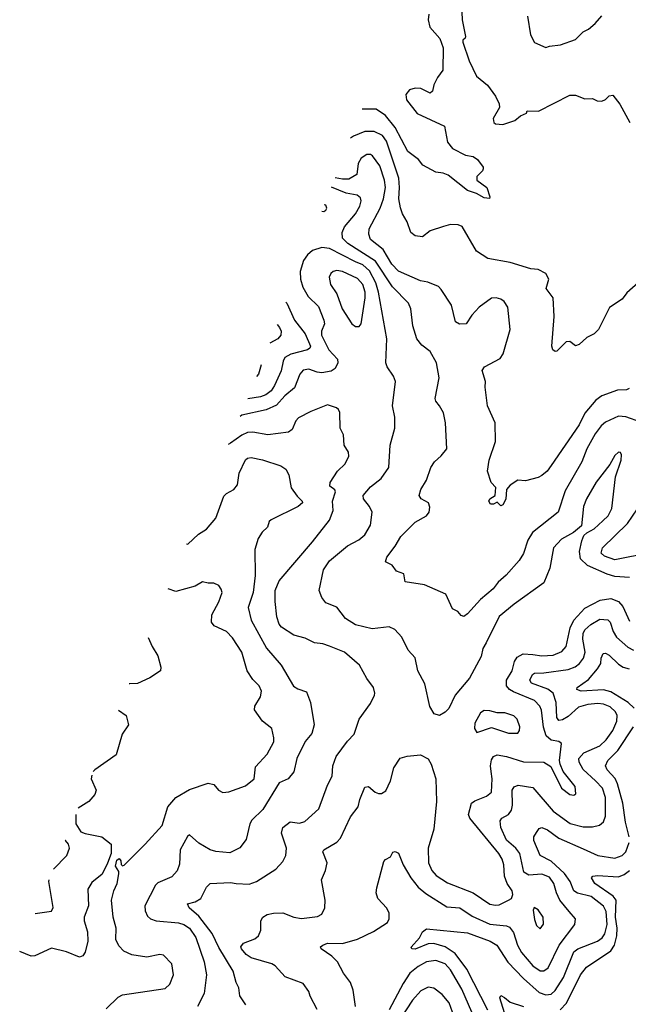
# Model space of a CAD drawing. Extents: x 2133461 to 2293071, y 753526 to 916327.
# Tile 192 of 256: x 2146444 to 2149708, y 877507 to 882785. Entities that reach past the tile are written whole.
import ezdxf

# ---------------------------------------------------------------- set-up
doc = ezdxf.new("R2010")
doc.units = 0

msp = doc.modelspace()

# ---------------------------------------------------------------- linework, layer by layer
at = {"layer": '0CON10XD'}
for points in [[(2148815.3, 882825), (2148816.8, 882785), (2148834, 882696), (2148833.6, 882686.4), (2148820, 882675), (2148820, 882665), (2148853.6, 882565), (2148893.4, 882483.4), (2148952.5, 882435), (2148995, 882376), (2149016.2, 882335), (2149016.7, 882315), (2148983.3, 882255), (2148986.7, 882235), (2148995, 882226.7), (2149035, 882224.2), (2149100, 882245), (2149129.5, 882270.5), (2149162.5, 882285), (2149165, 882297.5), (2149225.5, 882294.5), (2149395, 882380.8), (2149425, 882380), (2149475, 882361.2), (2149515, 882362.5), (2149540.7, 882350.7), (2149565, 882348.8), (2149585, 882356.7), (2149605, 882376.7), (2149625, 882380), (2149662.1, 882332.1), (2149715.7, 882235)], [(2148638.8, 882815), (2148634.6, 882785), (2148642.9, 882745), (2148697.8, 882685), (2148715.7, 882635), (2148713.1, 882515), (2148683.8, 882475), (2148664.7, 882435.3), (2148657.7, 882402.3), (2148645, 882390.8), (2148595, 882417.3), (2148565, 882417.9), (2148535, 882409.5), (2148514.4, 882385), (2148518.1, 882355), (2148575, 882283.3), (2148722.2, 882215), (2148738.2, 882128.2), (2148765, 882095.4), (2148835, 882060), (2148875, 882051.2), (2148898.8, 882035), (2148928.8, 881995), (2148928.8, 881985), (2148926.7, 881975), (2148895.7, 881945), (2148895.7, 881925.7), (2148948.9, 881885), (2148966, 881835), (2148963.3, 881826.7), (2148935, 881830.9), (2148893.5, 881853.5), (2148845, 881868.9), (2148741.4, 881951.4), (2148715, 881962.7), (2148675, 881967.1), (2148605.9, 882005.9), (2148582.2, 882035), (2148525, 882078.9), (2148458, 882208), (2148405, 882272.5), (2148355, 882306.1), (2148280.4, 882305.5)], [(2149167.9, 882805), (2149182.5, 882705), (2149205, 882663.3), (2149265, 882636), (2149285.8, 882644.2), (2149345, 882651.4), (2149425, 882680), (2149465, 882720.6), (2149495, 882734.2), (2149530.8, 882765), (2149565, 882805.6)], [(2149805, 881413.6), (2149699.1, 881320.9), (2149675, 881286.7), (2149607, 881243), (2149548.6, 881125), (2149525, 881101.2), (2149485, 881082.5), (2149445, 881043.3), (2149425, 881036.7), (2149395, 881060), (2149375, 881058.8), (2149325, 881008.8), (2149315, 881006.2), (2149302.5, 881015), (2149296.9, 881035), (2149310, 881195), (2149304.5, 881294.5), (2149266.7, 881345), (2149281.4, 881395), (2149265, 881424), (2149225, 881445.8), (2149185, 881449.2), (2149075, 881482.9), (2148954.5, 881504.5), (2148894.4, 881544.4), (2148817.3, 881677.3), (2148795.8, 881685.8), (2148755, 881687.5), (2148716, 881676), (2148646.1, 881653.9), (2148605, 881622), (2148565, 881625.8), (2148540.8, 881645), (2148522, 881702), (2148496.7, 881745), (2148486.7, 881776.7), (2148476.7, 881825), (2148481.1, 881885), (2148477, 881935), (2148411.4, 882135), (2148390, 882165), (2148345, 882186.6), (2148295, 882185.9), (2148235, 882160.8), (2148218.7, 882149.4)], [(2149712.2, 880807.8), (2149698.2, 880801.8), (2149649.8, 880800.2), (2149565, 880768.7), (2149533.6, 880746.4), (2149474, 880676), (2149445, 880614.4), (2149294.2, 880395), (2149272, 880365), (2149245, 880342), (2149225, 880331.2), (2149156.4, 880313.6), (2149115, 880316.7), (2149075, 880290.8), (2149055, 880266.2), (2149051.8, 880215), (2149035, 880184.3), (2149025, 880180), (2149005, 880198.8), (2148985, 880188.1), (2148968.8, 880188.8), (2148960, 880205), (2148965, 880216.9), (2148994.4, 880235.6), (2148996.8, 880276.8), (2148972.2, 880305), (2148951.9, 880365), (2148962.5, 880425), (2148995.7, 880525), (2148994.2, 880625), (2148953.5, 880715), (2148940, 880815), (2148941.2, 880845), (2148923.8, 880905), (2148936.7, 880925), (2149020, 880970), (2149037.5, 880995), (2149074.2, 881125), (2149061.4, 881245), (2149042.5, 881275), (2149025, 881287.8), (2149000, 881295), (2148975, 881292.7), (2148908.1, 881245), (2148868.8, 881201.2), (2148838, 881155), (2148802.8, 881152.8), (2148782, 881165), (2148759.1, 881255), (2148705, 881339.2), (2148690, 881355), (2148632.2, 881377.8), (2148594.2, 881385), (2148475, 881437.1), (2148439.8, 881475), (2148394, 881554), (2148325, 881606.2), (2148316.5, 881635), (2148317.3, 881665), (2148376.9, 881775), (2148394.4, 881825.6), (2148405.6, 881885), (2148401.2, 881925), (2148375, 882001.9), (2148336.7, 882055), (2148325, 882062.9), (2148305, 882063.1), (2148275, 882042.9), (2148259.6, 882015), (2148252.5, 881955), (2148209.6, 881930.4), (2148175, 881930.5), (2148135.4, 881938.4)], [(2149775, 880628.2), (2149695, 880655.8), (2149655, 880660.5), (2149585, 880627.9), (2149562.6, 880607.4), (2149530.7, 880565), (2149485.3, 880485), (2149459.3, 880415), (2149369.6, 880260.4), (2149331.8, 880145), (2149194.3, 880035.7), (2149169.7, 879995), (2149145.9, 879924.1), (2149123.4, 879886.6), (2149052.6, 879807.4), (2149010.1, 879769.9), (2148982.9, 879735), (2148915, 879677.1), (2148845, 879600), (2148825, 879586.7), (2148812.3, 879592.3), (2148793.6, 879613.6), (2148765, 879627.5), (2148728.8, 879705), (2148615, 879755.6), (2148511.2, 879771.2), (2148503.3, 879815), (2148465, 879828.8), (2148441.7, 879861.7), (2148405, 879880), (2148412.9, 879905), (2148457.7, 879962.3), (2148487.8, 880015), (2148565, 880091.5), (2148625, 880125.7), (2148639.4, 880145), (2148642.7, 880172.7), (2148636, 880195), (2148597.7, 880217.7), (2148586.2, 880235), (2148595, 880267.5), (2148625, 880316.7), (2148648.5, 880385), (2148668.1, 880415), (2148705, 880447.1), (2148734.2, 880485), (2148727.1, 880625), (2148717, 880677), (2148696.2, 880716.2), (2148675, 880741.2), (2148671.8, 880755), (2148692.9, 880865), (2148678.9, 880945), (2148645.9, 881005.9), (2148600.2, 881040.2), (2148574.6, 881074.6), (2148552.5, 881145), (2148542.1, 881235), (2148529.1, 881265), (2148443.4, 881353.4), (2148351.4, 881491.4), (2148203.8, 881585), (2148175.3, 881615), (2148174, 881645), (2148186.6, 881675), (2148245.5, 881744.5), (2148267.4, 881785), (2148275.3, 881815), (2148270.9, 881830.9), (2148253.8, 881843.8), (2148195, 881856.1), (2148115.6, 881888.2)], [(2148064.7, 881759.5), (2148075, 881758), (2148085, 881763.8), (2148090.8, 881775), (2148085, 881791.2), (2148077.7, 881792.3)], [(2149715, 879796), (2149635, 879801.4), (2149595, 879813.2), (2149489.2, 879859.2), (2149452.2, 879895), (2149446.5, 879935), (2149458, 879992), (2149470, 880020), (2149484.6, 880035.4), (2149525, 880056.9), (2149571.7, 880098.3), (2149600, 880125), (2149619.2, 880165), (2149639.5, 880335), (2149670, 880425), (2149672, 880452), (2149666.1, 880466.1), (2149655, 880466.2), (2149635, 880450), (2149608.9, 880401.1), (2149535, 880305.6), (2149483.6, 880216.4), (2149467.9, 880175), (2149457.1, 880072.9), (2149413.9, 880036.1), (2149348.8, 880001.2), (2149307.5, 879955), (2149286.2, 879845), (2149255, 879767.1), (2149095, 879652.3), (2149014.8, 879585.2), (2148945.4, 879445), (2148927.3, 879415), (2148918.9, 879371.1), (2148856.2, 879255), (2148780, 879165), (2148745, 879093.8), (2148725, 879072.5), (2148695, 879056), (2148666.7, 879065), (2148643.5, 879103.5), (2148616.2, 879225), (2148579.1, 879295), (2148565, 879364), (2148526.7, 879405), (2148492.5, 879475), (2148455, 879516.2), (2148425, 879530), (2148335, 879519.7), (2148245, 879541.2), (2148190.6, 879575), (2148145, 879635.8), (2148085, 879660), (2148065, 879687.5), (2148050, 879725), (2148073, 879837), (2148105, 879883.8), (2148201.1, 879965), (2148262.4, 879997.6), (2148295, 880024.4), (2148325.6, 880075), (2148334.3, 880145), (2148320, 880175), (2148287.3, 880217.3), (2148286, 880235), (2148325, 880281.4), (2148383.1, 880325), (2148422.9, 880385), (2148431.4, 880505), (2148455.6, 880595.6), (2148455.7, 880655), (2148443.3, 880715), (2148458.6, 880845), (2148448.6, 880875), (2148415, 880924), (2148407.8, 880945), (2148412.2, 881075), (2148368.8, 881325), (2148353.2, 881375), (2148319.2, 881439.2), (2148285, 881471.7), (2148245, 881487.5), (2148105, 881557.9), (2148065, 881564.7), (2148015, 881548.7), (2147986.9, 881525), (2147965.7, 881494.3), (2147948, 881435), (2147949.7, 881395), (2147962.2, 881352.2), (2147991.1, 881301.1), (2148047, 881247), (2148075, 881173.8), (2148078.8, 881155), (2148062.7, 881115), (2148062.5, 881095), (2148102.6, 881015), (2148148.8, 880965), (2148149.7, 880945), (2148135.4, 880915), (2148115, 880901.8), (2148065, 880892.5), (2148038.8, 880895), (2147995, 880911.1), (2147965, 880906.9), (2147947.1, 880885), (2147918.1, 880811.9), (2147865, 880769.1), (2147821, 880719), (2147765.6, 880694.4), (2147635, 880665.2), (2147626.2, 880657.6)], [(2148265, 881140), (2148275.6, 881154.4), (2148297.4, 881295), (2148296.5, 881325), (2148283.6, 881365), (2148255, 881397.2), (2148175.8, 881435), (2148145, 881440.9), (2148125, 881435.6), (2148112.9, 881425), (2148104.3, 881405), (2148110, 881365), (2148145, 881316), (2148172.7, 881235), (2148225, 881155.7), (2148245, 881141.4), (2148265, 881140)], [(2147871.4, 881270.4), (2147876.2, 881265), (2147917.6, 881175), (2147975, 881101.8), (2148003.1, 881035), (2148000.5, 881025), (2147987.5, 881015), (2147897.7, 880992.3), (2147866.2, 880975), (2147856.5, 880955), (2147846.8, 880903.2), (2147811.3, 880825), (2147792.2, 880795), (2147764, 880774), (2147735, 880764.2), (2147666.9, 880753.8)], [(2147824.3, 881151.3), (2147837.8, 881135), (2147846.2, 881115), (2147844.5, 881095), (2147828.9, 881075), (2147784.8, 881051.2)], [(2147738.9, 880934.9), (2147724.7, 880885.3), (2147714.6, 880873.4)], [(2147657.1, 877505), (2147625, 877553.3), (2147618.5, 877595), (2147604.4, 877625), (2147589.6, 877685), (2147511.9, 877811.9), (2147476.8, 877886.8), (2147405, 877979.1), (2147353.5, 878025), (2147344.2, 878045), (2147385, 878056.1), (2147415.3, 878074.7), (2147445.6, 878135), (2147465.4, 878154.6), (2147575, 878160), (2147604.7, 878154.7), (2147675, 878151.5), (2147714, 878165), (2147817.9, 878232.1), (2147855, 878272), (2147871.9, 878305), (2147874.4, 878345), (2147848.5, 878425), (2147854.3, 878455), (2147895, 878484.5), (2147945, 878479.1), (2147973, 878487), (2148048.1, 878555), (2148095, 878681.2), (2148119.5, 878730.5), (2148122.7, 878785), (2148140.6, 878835), (2148202.2, 878917.8), (2148237.5, 878955), (2148264.2, 879035), (2148325, 879120), (2148345.9, 879164.1), (2148348.8, 879175), (2148341.2, 879205), (2148305, 879253.8), (2148265.6, 879325), (2148185, 879394.3), (2148105, 879426.5), (2148070.2, 879440.2), (2148024.7, 879444.7), (2147975, 879470.5), (2147915, 879486), (2147848.5, 879528.5), (2147836.2, 879545), (2147822.7, 879585), (2147814, 879666), (2147814.6, 879725), (2147835, 879778.1), (2148015, 879985.6), (2148105, 880102), (2148125.3, 880154.7), (2148122.4, 880205), (2148137.1, 880255), (2148134.4, 880264.4), (2148106.9, 880285), (2148109.5, 880305), (2148148.5, 880365), (2148189.4, 880405), (2148208.8, 880445), (2148207.3, 880467.3), (2148184.2, 880505), (2148180, 880560), (2148163.3, 880595), (2148160.5, 880680.5), (2148153.8, 880695), (2148142.5, 880705), (2148095, 880720.8), (2148004.7, 880685.2), (2147938.7, 880651.3), (2147924.5, 880635), (2147905, 880589.2), (2147885, 880574.5), (2147775, 880559.3), (2147695, 880574.7), (2147665, 880572.6), (2147635, 880558.9), (2147574, 880516), (2147562.6, 880507.3)], [(2147338.7, 879975.2), (2147345, 879974.4), (2147402.7, 880027.3), (2147445.2, 880054.8), (2147496.6, 880113.4), (2147539.5, 880230.5), (2147553.1, 880245), (2147592.3, 880267.7), (2147612.3, 880292.3), (2147621.8, 880355), (2147655, 880425.6), (2147665, 880434.4), (2147685, 880437.9), (2147745.9, 880425.9), (2147845, 880393.1), (2147872, 880375), (2147888, 880345), (2147900, 880275), (2147931.2, 880231.2), (2147958.8, 880205), (2147961.2, 880195), (2147937.5, 880175), (2147792, 880105), (2147782, 880095), (2147773.8, 880065), (2147745, 880038.6), (2147722.5, 880005), (2147705.5, 879945), (2147706.1, 879805), (2147696.6, 879715), (2147668.7, 879635), (2147685, 879566), (2147766.8, 879416.8), (2147845.4, 879325.4), (2147912, 879212), (2147935, 879197.8), (2147982, 879182), (2148002.7, 879125), (2148023.3, 879005), (2148010.6, 878959.4), (2147975, 878915.8), (2147930.9, 878825), (2147915, 878754.2), (2147884.5, 878715.5), (2147835, 878694.4), (2147748.8, 878551.2), (2147688.8, 878495), (2147677.9, 878475), (2147658.6, 878391.4), (2147624.6, 878345.4), (2147570.7, 878319.3), (2147495, 878325.5), (2147465, 878335.4), (2147405, 878370.7), (2147355, 878415.6), (2147343.3, 878406.7), (2147304.7, 878335), (2147301.2, 878258.8), (2147288.1, 878221.9), (2147259.4, 878190.6), (2147185, 878157.5), (2147172, 878145), (2147114.6, 878035.4), (2147117.4, 878007.4), (2147128.9, 877978.9), (2147144.6, 877964.6), (2147175, 877954.5), (2147295.3, 877944.7), (2147325, 877934.8), (2147355.3, 877915), (2147388.4, 877865), (2147434.1, 877735), (2147445.4, 877665), (2147432.5, 877565), (2147397.3, 877495)], [(2149825, 879928.1), (2149635, 879890.7), (2149579.8, 879909.8), (2149562.2, 879925), (2149569.3, 879955), (2149703.8, 880085), (2149756.7, 880163.3)], [(2146907, 877483), (2146972, 877545), (2146995, 877558.6), (2147225, 877592), (2147248.6, 877615), (2147268.1, 877665), (2147260, 877725), (2147215, 877770), (2147195, 877774.3), (2147125, 877760.8), (2147045, 877772.2), (2147002.8, 877792.8), (2146975, 877821.2), (2146959.4, 877855), (2146961.8, 877915), (2146944.5, 877975), (2146935.5, 878065), (2146948.6, 878115), (2146966.7, 878155), (2146976.2, 878206.2), (2146975, 878220), (2146957, 878247), (2146965, 878280), (2146978.3, 878288.3), (2146986.4, 878276.4), (2146987.5, 878257.5), (2146995, 878250), (2147005, 878253.3), (2147117.1, 878365), (2147207.8, 878465), (2147238.1, 878565), (2147281.4, 878615), (2147355, 878659.2), (2147455, 878691.9), (2147485, 878685.7), (2147510, 878655), (2147532.7, 878642.7), (2147565, 878645.8), (2147655, 878678.8), (2147701.5, 878715), (2147709.1, 878780.9), (2147772, 878848), (2147806.7, 878915), (2147807.5, 878935), (2147795.4, 878985.4), (2147745.5, 879025.5), (2147702.9, 879085), (2147704.6, 879105.4), (2147735.6, 879155), (2147740, 879185), (2147728.1, 879215), (2147695, 879248.9), (2147663.4, 879295), (2147635, 879394.4), (2147585, 879471.9), (2147552.2, 879505), (2147486.6, 879536.6), (2147472.3, 879555), (2147474.6, 879595), (2147512.7, 879665), (2147529.4, 879715), (2147525, 879733.3), (2147511.4, 879751.4), (2147485.6, 879765.6), (2147454.2, 879764.2), (2147425, 879772.5), (2147385, 879748.1), (2147280.9, 879720.9), (2147240.2, 879734.8)], [(2148038.7, 877478.7), (2148001.3, 877551.3), (2147995, 877576.7), (2147965, 877619.2), (2147868, 877655), (2147813.5, 877713.5), (2147795.8, 877725), (2147685, 877756.7), (2147659.4, 877775), (2147633.8, 877805), (2147630, 877815), (2147644.6, 877835), (2147705, 877857.5), (2147724.4, 877875), (2147736.9, 877905), (2147738, 877955), (2147748.8, 877975), (2147771.7, 877988.3), (2147805.7, 877995.7), (2147855, 877997.8), (2147915, 877974.4), (2147955, 877967.1), (2148041.7, 877978.3), (2148065, 877990), (2148081.2, 878025), (2148082.5, 878065), (2148063.1, 878175), (2148084.4, 878225), (2148093.1, 878265), (2148070, 878325), (2148074.2, 878335), (2148145, 878376.9), (2148165, 878398), (2148217.6, 878512.4), (2148260, 878565), (2148268.5, 878605), (2148295, 878671.2), (2148315, 878674.2), (2148350, 878645), (2148367.8, 878637.8), (2148385, 878637.8), (2148407.7, 878652.3), (2148433.2, 878705), (2148450, 878775), (2148485, 878825.8), (2148522.7, 878837.3), (2148593.9, 878843.9), (2148635, 878822.5), (2148650, 878795), (2148675.4, 878715.4), (2148680, 878595), (2148665, 878446.7), (2148634.7, 878345), (2148637.1, 878265), (2148654.4, 878224.4), (2148678.3, 878198.3), (2148738.8, 878158.8), (2148875.6, 878105.6), (2148965, 878044.1), (2148995, 878038), (2149015, 878041.3), (2149066, 878065), (2149080.8, 878075), (2149089.4, 878095), (2149084.5, 878115), (2149057.5, 878155), (2149044.4, 878194.4), (2149040.3, 878255), (2149032.1, 878285), (2149013.7, 878315), (2148857.5, 878505), (2148850.9, 878525), (2148867.8, 878585), (2148885, 878598.2), (2148947.8, 878622.2), (2148973.8, 878645), (2148977.1, 878715), (2148971.9, 878755), (2148968.8, 878785), (2148975, 878818), (2148985, 878835.6), (2149005, 878843.8), (2149055, 878835.3), (2149145, 878806.5), (2149255, 878805.4), (2149292.2, 878782.2), (2149349.4, 878665), (2149395, 878631.1), (2149415, 878628), (2149426.7, 878635), (2149422.2, 878675), (2149357.8, 878755), (2149341.9, 878795), (2149339.1, 878815), (2149349.2, 878905), (2149335.4, 878915.4), (2149293.4, 878923.4), (2149267, 878947), (2149253.2, 878993.2), (2149243.1, 879083.1), (2149233.4, 879105), (2149205, 879135.3), (2149092, 879182), (2149070.9, 879195), (2149055.4, 879215), (2149055.4, 879245), (2149084.3, 879295.7), (2149098.4, 879345), (2149111.6, 879368.4), (2149144.2, 879385.8), (2149195, 879382.4), (2149245, 879375.2), (2149305, 879378.4), (2149351.4, 879398.6), (2149374.3, 879425.7), (2149396.1, 879525), (2149415, 879566.8), (2149475, 879630.3), (2149557, 879673), (2149615, 879683.4), (2149655, 879666.1), (2149679, 879639), (2149715, 879561.9)], [(2149507.3, 879542.7), (2149555, 879571.4), (2149597.5, 879567.5), (2149610.8, 879555), (2149626.3, 879505), (2149645, 879474.6), (2149705, 879422.2), (2149735, 879406.5)], [(2148244.4, 877495), (2148232.6, 877582.6), (2148217.5, 877625), (2148180, 877675), (2148147.8, 877735), (2148117.1, 877765), (2148060, 877805), (2148058, 877815), (2148069.2, 877825), (2148095, 877834.7), (2148175, 877833.4), (2148255, 877856.9), (2148342.2, 877897.8), (2148415.8, 877945), (2148425.7, 877965), (2148425.6, 877995.6), (2148413, 878023), (2148364.3, 878075), (2148355.7, 878105), (2148358.9, 878131.1), (2148396.8, 878273.2), (2148405, 878283.8), (2148432.5, 878297.5), (2148445, 878322.5), (2148456.7, 878326.7), (2148475, 878317.5), (2148500.8, 878255), (2148541.5, 878185), (2148581.1, 878135), (2148621.8, 878101.8), (2148735, 878029.2), (2148805, 878023.5), (2148869.7, 877979.7), (2148965, 877937.7), (2149055, 877928), (2149071.2, 877921.2), (2149092.4, 877892.4), (2149113.6, 877825), (2149135.9, 877785), (2149195, 877713.8), (2149235, 877686.2), (2149255, 877686.4), (2149277.4, 877702.6), (2149336.2, 877825), (2149421.8, 877935), (2149424.4, 877965), (2149390.9, 878005), (2149340.8, 878065), (2149321.9, 878105), (2149309.2, 878155), (2149285, 878188.2), (2149245, 878204.2), (2149175, 878199.2), (2149148.2, 878215), (2149126.5, 878315), (2149105.4, 878345), (2149055, 878387.3), (2149023.7, 878455), (2149019.8, 878490.2), (2149029.2, 878505), (2149065, 878525.5), (2149081.5, 878548.5), (2149087.5, 878575), (2149085.3, 878654.7), (2149095, 878673.1), (2149117.3, 878682.7), (2149195, 878669.5), (2149305, 878543.3), (2149396.1, 878476.1), (2149465, 878458.7), (2149515, 878458.8), (2149552.6, 878467.4), (2149575, 878486), (2149584.7, 878515.3), (2149586.1, 878615), (2149568.9, 878665), (2149532.7, 878705), (2149466.3, 878766.3), (2149444.1, 878805), (2149442.2, 878825), (2149468.5, 878855), (2149555, 878892.7), (2149589.7, 878925), (2149624.3, 878975), (2149646.8, 879025), (2149648.4, 879055), (2149638.8, 879075), (2149611, 879101), (2149575, 879116), (2149545, 879120.2), (2149491.2, 879115), (2149440.8, 879099.2), (2149385, 879049.3), (2149355, 879031.9), (2149335, 879028.5), (2149324.4, 879045), (2149321.3, 879125), (2149304.7, 879175), (2149277.1, 879197.1), (2149189.6, 879229.6), (2149179.7, 879245), (2149193.4, 879275), (2149205, 879282.8), (2149255, 879283.4), (2149385, 879302.6), (2149423.1, 879316.9), (2149446.6, 879333.4), (2149466.9, 879363.1), (2149476.6, 879395), (2149463.8, 879463.8), (2149465.7, 879495), (2149475.2, 879514.8), (2149507.3, 879542.7)], [(2147133.4, 879474), (2147154.6, 879425), (2147185.7, 879375), (2147200.6, 879315), (2147198.6, 879295), (2147142.8, 879257.2), (2147075, 879227.5), (2147035.3, 879225.3), (2147031.7, 879226)], [(2149738.6, 879095), (2149707.2, 879125), (2149615, 879183), (2149575, 879192.1), (2149455.4, 879185.4), (2149432.5, 879195), (2149434.3, 879205), (2149495, 879248.9), (2149543.5, 879305), (2149560.8, 879335), (2149563.2, 879363.2), (2149572.4, 879387.6), (2149585, 879389.6), (2149605, 879379.1), (2149655, 879330.8), (2149680, 879315), (2149713.3, 879305)], [(2146973.3, 879083.3), (2147014.2, 879055), (2147026.9, 879005), (2146994.4, 878955), (2146961.1, 878845), (2146846.9, 878765), (2146838.6, 878754.6)], [(2149115, 878960.8), (2149124.2, 878975), (2149125.6, 878995), (2149111.4, 879035), (2149093.4, 879053.4), (2149045, 879070), (2149005, 879069.2), (2148965, 879081.2), (2148935, 879082), (2148915, 879068.8), (2148884.3, 879015), (2148883.8, 878985), (2148895, 878963.8), (2148975, 878990.8), (2149065, 878961.1), (2149115, 878960.8)], [(2149712.6, 878405), (2149693.2, 878483.2), (2149678.7, 878585), (2149649.8, 878689.8), (2149636.8, 878716.8), (2149594.6, 878765), (2149585.3, 878785), (2149597.5, 878815), (2149651.7, 878868.3), (2149735.8, 878995)], [(2146831.1, 878736.2), (2146827.8, 878715), (2146854.6, 878655.4), (2146847.7, 878632.3), (2146815.2, 878594.8), (2146758.2, 878558.2)], [(2146744.2, 878524), (2146744.6, 878475.4), (2146772.6, 878432.6), (2146795, 878422.1), (2146883.8, 878405), (2146935, 878366.2), (2146934.5, 878315), (2146915.6, 878264.4), (2146885.5, 878204.5), (2146830.2, 878159.8), (2146809.4, 878125), (2146813.3, 878035), (2146790, 877975), (2146789.1, 877955), (2146808.2, 877895), (2146810.3, 877845), (2146795, 877786.2), (2146783.4, 877766.6), (2146765, 877760), (2146695, 877787.8), (2146615, 877807.5), (2146525, 877767.1), (2146505, 877764.4), (2146444, 877791.1)], [(2148954.1, 877475), (2148842.4, 877695), (2148779.1, 877779.1), (2148725.2, 877815.2), (2148665, 877832.4), (2148635, 877831.1), (2148565, 877803.2), (2148547.5, 877805), (2148544.1, 877814.1), (2148587.2, 877862.8), (2148605, 877896.2), (2148625, 877911.2), (2148845, 877890.6), (2148967.1, 877845), (2149003.3, 877825), (2149062.3, 877732.3), (2149146.3, 877645), (2149230.2, 877570.2), (2149265, 877558.1), (2149295, 877562.4), (2149315, 877580.4), (2149359.6, 877650.4), (2149415, 877788.2), (2149436.3, 877803.7), (2149543.3, 877845), (2149567.1, 877862.9), (2149581.4, 877885), (2149594.8, 877935.2), (2149589, 878005), (2149575, 878033.8), (2149508.5, 878085), (2149435, 878102.4), (2149415, 878114.7), (2149395.2, 878165), (2149365, 878208.3), (2149295, 878274.4), (2149234.8, 878304.8), (2149200.4, 878385), (2149201.9, 878405), (2149215, 878428.8), (2149230.7, 878449.3), (2149245, 878455.6), (2149275, 878442.3), (2149335, 878397.7), (2149465, 878341.2), (2149545, 878305.3), (2149635, 878290.7), (2149674.8, 878305.2), (2149695, 878323.8), (2149713, 878375)], [(2146624.5, 878231.8), (2146697.5, 878305), (2146711.9, 878345), (2146705.5, 878365), (2146689.1, 878385), (2146687.6, 878385.8)], [(2146526.9, 877993.6), (2146615, 878006.9), (2146623.6, 878026.4), (2146601.1, 878165), (2146601.3, 878175.3)], [(2149342.5, 877477.5), (2149376.8, 877513.2), (2149451.1, 877665), (2149483.4, 877706.6), (2149615, 877793.8), (2149633.3, 877825), (2149646.5, 877873.5), (2149648.3, 877915), (2149639.1, 877975), (2149642.5, 878065), (2149626.5, 878086.5), (2149527.5, 878155), (2149510.8, 878185), (2149517.5, 878195), (2149542.3, 878197.7), (2149655, 878191), (2149685, 878202.9), (2149715, 878224.8)], [(2149235, 877911.2), (2149252.7, 877937.3), (2149250.8, 877975), (2149225, 878013.3), (2149203, 878027), (2149197.5, 878012.5), (2149205, 877962.5), (2149215, 877930), (2149235, 877911.2)], [(2148869.5, 877465), (2148815, 877587.9), (2148755, 877692.1), (2148725, 877723.5), (2148675, 877741.2), (2148625, 877734.2), (2148580.1, 877709.9), (2148536.6, 877673.4), (2148501.2, 877618.8), (2148425, 877476.7)], [(2148765.3, 877465), (2148747.3, 877515), (2148710.4, 877560.4), (2148665, 877593.5), (2148635, 877599.5), (2148595, 877579.1), (2148549.7, 877530.3), (2148455.6, 877385)], [(2149053.4, 877433.4), (2149018, 877542), (2149025, 877553.8), (2149044.4, 877544.4), (2149075, 877518), (2149145, 877495.7)]]:
    msp.add_lwpolyline(points, dxfattribs=at)

doc.saveas('drawing.dxf')
